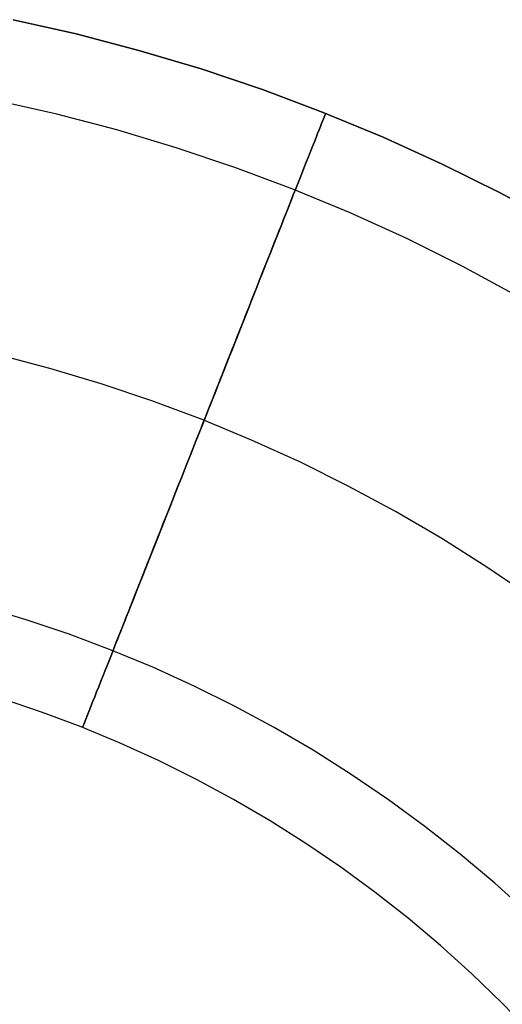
# Model space of a CAD drawing. Header units: millimetres. Extents: x -653 to -103, y 0 to 350.
# Tile 111 of 112: x -139 to -128, y 325 to 349. Entities that reach past the tile are written whole.
import ezdxf

# ---------------------------------------------------------------- set-up
doc = ezdxf.new("R2010")
doc.units = ezdxf.units.MM
doc.layers.add('Level Side Table Ferm Living', color=7, linetype='Continuous', true_color=0x000000)

msp = doc.modelspace()

# ---------------------------------------------------------------- linework, layer by layer
at = {"layer": 'Level Side Table Ferm Living'}
for p, q in [((-139.578, 349.038, 450), (-138.046, 348.692, 450)), ((-139.578, 349.038, 448), (-138.046, 348.692, 448)), ((-139.578, 349.038, 449), (-138.046, 348.692, 449)), ((-138.046, 348.692, 440), (-139.578, 349.038, 440)), ((-138.046, 348.692, 450), (-136.527, 348.294, 450)), ((-138.046, 348.692, 448), (-136.527, 348.294, 448)), ((-138.046, 348.692, 449), (-136.527, 348.294, 449)), ((-136.527, 348.294, 440), (-138.046, 348.692, 440)), ((-136.527, 348.294, 450), (-135.022, 347.845, 450)), ((-136.527, 348.294, 448), (-135.022, 347.845, 448)), ((-136.527, 348.294, 449), (-135.022, 347.845, 449)), ((-135.022, 347.845, 440), (-136.527, 348.294, 440)), ((-135.022, 347.845, 450), (-133.533, 347.344, 450)), ((-135.022, 347.845, 448), (-133.533, 347.344, 448)), ((-135.022, 347.845, 449), (-133.533, 347.344, 449)), ((-133.533, 347.344, 440), (-135.022, 347.845, 440)), ((-133.533, 347.344, 450), (-132.062, 346.793, 450)), ((-133.533, 347.344, 448), (-132.062, 346.793, 448)), ((-133.533, 347.344, 449), (-132.062, 346.793, 449)), ((-132.062, 346.793, 440), (-133.533, 347.344, 440)), ((-138.52, 346.749, 440), (-139.985, 347.08, 440)), ((-132.062, 346.793, 450), (-130.611, 346.192, 450)), ((-132.062, 346.793, 448), (-130.611, 346.192, 448)), ((-132.062, 346.793, 449), (-130.611, 346.192, 449)), ((-130.611, 346.192, 440), (-132.062, 346.793, 440)), ((-137.066, 346.368, 440), (-138.52, 346.749, 440)), ((-132.104, 346.52, 442.059), (-132.08, 346.582, 441.79)), ((-132.08, 346.582, 438.21), (-132.104, 346.52, 437.941)), ((-132.08, 346.582, 441.79), (-132.058, 346.635, 441.518)), ((-132.058, 346.635, 438.482), (-132.08, 346.582, 438.21)), ((-132.058, 346.635, 441.518), (-132.041, 346.68, 441.245)), ((-132.041, 346.68, 438.755), (-132.058, 346.635, 438.482)), ((-132.041, 346.68, 441.245), (-132.027, 346.716, 440.97)), ((-132.027, 346.716, 439.03), (-132.041, 346.68, 438.755)), ((-132.027, 346.716, 440.97), (-132.016, 346.742, 440.693)), ((-132.016, 346.742, 439.307), (-132.027, 346.716, 439.03)), ((-132.016, 346.742, 440.693), (-132.009, 346.76, 440.416)), ((-132.009, 346.76, 439.584), (-132.016, 346.742, 439.307)), ((-132.009, 346.76, 440.416), (-132.005, 346.769, 440.139)), ((-132.005, 346.769, 439.861), (-132.009, 346.76, 439.584)), ((-132.005, 346.769, 440.139), (-132.005, 346.769, 439.861)), ((-135.627, 345.938, 440), (-137.066, 346.368, 440)), ((-132.198, 346.282, 442.852), (-132.164, 346.37, 442.591)), ((-132.164, 346.37, 437.409), (-132.198, 346.282, 437.148)), ((-132.164, 346.37, 442.591), (-132.132, 346.449, 442.326)), ((-132.132, 346.449, 437.674), (-132.164, 346.37, 437.409)), ((-132.132, 346.449, 442.326), (-132.104, 346.52, 442.059)), ((-132.104, 346.52, 437.941), (-132.132, 346.449, 437.674)), ((-132.322, 345.968, 443.613), (-132.278, 346.081, 443.363)), ((-132.278, 346.081, 436.636), (-132.322, 345.968, 436.387)), ((-132.278, 346.081, 443.363), (-132.236, 346.186, 443.109)), ((-132.236, 346.185, 436.89), (-132.278, 346.081, 436.636)), ((-132.236, 346.186, 443.109), (-132.198, 346.282, 442.852)), ((-132.198, 346.282, 437.148), (-132.236, 346.185, 436.89)), ((-130.611, 346.192, 450), (-129.181, 345.541, 450)), ((-130.611, 346.192, 448), (-129.181, 345.541, 448)), ((-130.611, 346.192, 449), (-129.181, 345.541, 449)), ((-129.181, 345.541, 440), (-130.611, 346.192, 440)), ((-134.203, 345.459, 440), (-135.627, 345.938, 440)), ((-132.421, 345.719, 444.1), (-132.37, 345.848, 443.859)), ((-132.37, 345.848, 436.141), (-132.421, 345.719, 435.9)), ((-132.37, 345.848, 443.859), (-132.322, 345.968, 443.613)), ((-132.322, 345.968, 436.387), (-132.37, 345.848, 436.141)), ((-132.475, 345.583, 444.336), (-132.421, 345.719, 444.1)), ((-132.421, 345.719, 435.9), (-132.475, 345.583, 435.664)), ((-132.796, 344.932, 440), (-134.203, 345.459, 440)), ((-132.592, 345.289, 444.792), (-132.532, 345.44, 444.566)), ((-132.532, 345.44, 435.433), (-132.592, 345.288, 435.208)), ((-132.532, 345.44, 444.566), (-132.475, 345.583, 444.336)), ((-132.475, 345.583, 435.664), (-132.532, 345.44, 435.433)), ((-129.181, 345.541, 450), (-127.774, 344.843, 450)), ((-129.181, 345.541, 448), (-127.774, 344.843, 448)), ((-129.181, 345.541, 449), (-127.774, 344.843, 449)), ((-127.774, 344.843, 440), (-129.181, 345.541, 440)), ((-132.72, 344.965, 445.225), (-132.654, 345.13, 445.011)), ((-132.654, 345.13, 434.989), (-132.72, 344.965, 434.775)), ((-132.654, 345.13, 445.011), (-132.592, 345.289, 444.792)), ((-132.592, 345.288, 435.208), (-132.654, 345.13, 434.989)), ((-131.408, 344.357, 440), (-132.796, 344.932, 440)), ((-132.788, 344.793, 445.432), (-132.72, 344.965, 445.225)), ((-132.72, 344.965, 434.775), (-132.788, 344.793, 434.568)), ((-132.768, 344.843, 439.067), (-132.757, 344.87, 439.273)), ((-132.757, 344.87, 440.727), (-132.768, 344.843, 440.934)), ((-132.757, 344.87, 439.273), (-132.749, 344.89, 439.48)), ((-132.749, 344.89, 440.52), (-132.757, 344.87, 440.727)), ((-132.749, 344.89, 439.48), (-132.744, 344.903, 439.688)), ((-132.744, 344.903, 440.312), (-132.749, 344.89, 440.52)), ((-132.744, 344.903, 439.688), (-132.741, 344.91, 439.896)), ((-132.741, 344.91, 440.104), (-132.744, 344.903, 440.312)), ((-132.741, 344.91, 439.896), (-132.741, 344.91, 440.104)), ((-132.86, 344.61, 438.057), (-132.837, 344.67, 438.255)), ((-132.837, 344.67, 441.745), (-132.86, 344.61, 441.943)), ((-132.858, 344.615, 445.632), (-132.788, 344.793, 445.432)), ((-132.788, 344.793, 434.568), (-132.858, 344.615, 434.368)), ((-132.837, 344.67, 438.255), (-132.816, 344.723, 438.456)), ((-132.816, 344.723, 441.545), (-132.837, 344.67, 441.745)), ((-132.816, 344.723, 438.456), (-132.797, 344.769, 438.658)), ((-132.797, 344.769, 441.342), (-132.816, 344.723, 441.545)), ((-132.797, 344.769, 438.658), (-132.781, 344.809, 438.861)), ((-132.781, 344.809, 441.139), (-132.797, 344.769, 441.342)), ((-132.781, 344.809, 438.861), (-132.768, 344.843, 439.067)), ((-132.768, 344.843, 440.934), (-132.781, 344.809, 441.139)), ((-127.774, 344.843, 450), (-126.392, 344.096, 450)), ((-127.774, 344.843, 448), (-126.392, 344.096, 448)), ((-127.774, 344.843, 449), (-126.392, 344.096, 449)), ((-126.392, 344.096, 440), (-127.774, 344.843, 440)), ((-133.007, 344.239, 446.013), (-132.932, 344.43, 445.826)), ((-132.932, 344.43, 434.174), (-133.007, 344.238, 433.987)), ((-132.979, 344.309, 437.29), (-132.946, 344.394, 437.477)), ((-132.946, 344.394, 442.523), (-132.979, 344.309, 442.71)), ((-132.946, 344.394, 437.477), (-132.915, 344.472, 437.668)), ((-132.915, 344.472, 442.332), (-132.946, 344.394, 442.523)), ((-132.932, 344.43, 445.826), (-132.858, 344.615, 445.632)), ((-132.858, 344.615, 434.368), (-132.932, 344.43, 434.174)), ((-132.915, 344.472, 437.668), (-132.886, 344.544, 437.861)), ((-132.886, 344.544, 442.139), (-132.915, 344.472, 442.332)), ((-132.886, 344.544, 437.861), (-132.86, 344.61, 438.057)), ((-132.86, 344.61, 441.943), (-132.886, 344.544, 442.139)), ((-133.085, 344.042, 446.192), (-133.007, 344.239, 446.013)), ((-133.007, 344.238, 433.987), (-133.085, 344.042, 433.808)), ((-133.053, 344.123, 436.925), (-133.015, 344.219, 437.106)), ((-133.015, 344.219, 442.894), (-133.053, 344.123, 443.075)), ((-133.015, 344.219, 437.106), (-132.979, 344.309, 437.29)), ((-132.979, 344.309, 442.71), (-133.015, 344.219, 442.894)), ((-130.04, 343.735, 440), (-131.408, 344.357, 440)), ((-133.085, 344.042, 433.808), (-133.166, 343.839, 433.636)), ((-133.165, 343.839, 446.364), (-133.085, 344.042, 446.192)), ((-133.136, 343.913, 436.575), (-133.094, 344.02, 436.748)), ((-133.094, 344.02, 443.252), (-133.136, 343.913, 443.425)), ((-133.094, 344.02, 436.748), (-133.053, 344.123, 436.925)), ((-133.053, 344.123, 443.075), (-133.094, 344.02, 443.252)), ((-133.277, 343.557, 436.082), (-133.228, 343.681, 436.242)), ((-133.228, 343.681, 443.758), (-133.277, 343.557, 443.918)), ((-133.248, 343.631, 446.529), (-133.165, 343.839, 446.364)), ((-133.166, 343.839, 433.636), (-133.248, 343.631, 433.471)), ((-133.228, 343.681, 436.242), (-133.181, 343.799, 436.406)), ((-133.181, 343.799, 443.594), (-133.228, 343.681, 443.758)), ((-133.181, 343.799, 436.406), (-133.136, 343.913, 436.575)), ((-133.136, 343.913, 443.425), (-133.181, 343.799, 443.594)), ((-128.695, 343.067, 440), (-130.04, 343.735, 440)), ((-133.332, 343.418, 446.685), (-133.248, 343.631, 446.529)), ((-133.248, 343.631, 433.471), (-133.332, 343.417, 433.315)), ((-133.328, 343.428, 435.926), (-133.277, 343.557, 436.082)), ((-133.277, 343.557, 443.918), (-133.328, 343.428, 444.074)), ((-133.507, 342.976, 446.974), (-133.419, 343.199, 446.834)), ((-133.419, 343.199, 433.166), (-133.507, 342.976, 433.026)), ((-133.436, 343.155, 435.63), (-133.381, 343.294, 435.776)), ((-133.381, 343.294, 444.224), (-133.436, 343.155, 444.37)), ((-133.419, 343.199, 446.834), (-133.332, 343.418, 446.685)), ((-133.332, 343.417, 433.315), (-133.419, 343.199, 433.166)), ((-133.381, 343.294, 435.776), (-133.328, 343.428, 435.926)), ((-133.328, 343.428, 444.074), (-133.381, 343.294, 444.224)), ((-133.597, 342.749, 447.106), (-133.507, 342.976, 446.974)), ((-133.507, 342.976, 433.026), (-133.597, 342.749, 432.894)), ((-133.551, 342.864, 435.356), (-133.493, 343.012, 435.49)), ((-133.493, 343.012, 444.51), (-133.551, 342.864, 444.644)), ((-133.493, 343.012, 435.49), (-133.436, 343.155, 435.63)), ((-133.436, 343.155, 444.37), (-133.493, 343.012, 444.51)), ((-127.373, 342.353, 440), (-128.695, 343.067, 440)), ((-133.688, 342.518, 447.229), (-133.597, 342.749, 447.106)), ((-133.597, 342.749, 432.894), (-133.688, 342.518, 432.771)), ((-133.612, 342.712, 435.227), (-133.551, 342.864, 435.356)), ((-133.551, 342.864, 444.644), (-133.612, 342.712, 444.773)), ((-133.782, 342.283, 447.344), (-133.688, 342.518, 447.229)), ((-133.688, 342.518, 432.771), (-133.782, 342.283, 432.656)), ((-133.737, 342.396, 434.986), (-133.673, 342.556, 435.103)), ((-133.673, 342.556, 444.897), (-133.737, 342.396, 445.014)), ((-133.673, 342.556, 435.103), (-133.612, 342.712, 435.227)), ((-133.612, 342.712, 444.773), (-133.673, 342.556, 444.897)), ((-133.876, 342.044, 447.449), (-133.782, 342.283, 447.344)), ((-133.782, 342.283, 432.656), (-133.876, 342.044, 432.551)), ((-133.801, 342.233, 434.875), (-133.737, 342.396, 434.986)), ((-133.737, 342.396, 445.014), (-133.801, 342.232, 445.125)), ((-133.972, 341.802, 447.546), (-133.876, 342.044, 447.449)), ((-133.876, 342.044, 432.551), (-133.972, 341.802, 432.454)), ((-133.935, 341.895, 434.671), (-133.868, 342.065, 434.769)), ((-133.868, 342.065, 445.231), (-133.935, 341.895, 445.329)), ((-133.868, 342.065, 434.769), (-133.801, 342.233, 434.875)), ((-133.801, 342.232, 445.125), (-133.868, 342.065, 445.231)), ((-134.069, 341.557, 447.634), (-133.972, 341.802, 447.546)), ((-133.972, 341.802, 432.454), (-134.069, 341.557, 432.366)), ((-134.004, 341.721, 434.578), (-133.935, 341.895, 434.671)), ((-133.935, 341.895, 445.329), (-134.004, 341.721, 445.422)), ((-134.167, 341.309, 447.712), (-134.069, 341.557, 447.634)), ((-134.069, 341.557, 432.366), (-134.167, 341.309, 432.288)), ((-134.145, 341.366, 434.413), (-134.074, 341.545, 434.492)), ((-134.074, 341.545, 445.508), (-134.145, 341.366, 445.587)), ((-134.074, 341.545, 434.492), (-134.004, 341.721, 434.578)), ((-134.004, 341.721, 445.422), (-134.074, 341.545, 445.508)), ((-134.266, 341.059, 447.781), (-134.167, 341.309, 447.712)), ((-134.167, 341.309, 432.288), (-134.266, 341.059, 432.219)), ((-134.216, 341.184, 434.34), (-134.145, 341.366, 434.413)), ((-134.145, 341.366, 445.587), (-134.216, 341.184, 445.66)), ((-134.366, 340.807, 447.841), (-134.266, 341.059, 447.781)), ((-134.266, 341.059, 432.219), (-134.366, 340.807, 432.159)), ((-134.289, 341.001, 434.275), (-134.216, 341.184, 434.34)), ((-134.216, 341.184, 445.66), (-134.289, 341.001, 445.725)), ((-138.685, 340.591, 448), (-139.94, 340.92, 448)), ((-138.685, 340.591, 432), (-139.94, 340.92, 432)), ((-138.685, 340.591, 434), (-139.94, 340.92, 434)), ((-138.685, 340.591, 446), (-139.94, 340.92, 446)), ((-134.437, 340.627, 434.164), (-134.363, 340.815, 434.216)), ((-134.363, 340.815, 445.784), (-134.437, 340.627, 445.836)), ((-134.363, 340.815, 434.216), (-134.289, 341.001, 434.275)), ((-134.289, 341.001, 445.725), (-134.363, 340.815, 445.784)), ((-137.442, 340.22, 448), (-138.685, 340.591, 448)), ((-137.442, 340.22, 432), (-138.685, 340.591, 432)), ((-137.442, 340.22, 434), (-138.685, 340.591, 434)), ((-137.442, 340.22, 446), (-138.685, 340.591, 446)), ((-134.512, 340.438, 434.119), (-134.437, 340.627, 434.164)), ((-134.437, 340.627, 445.836), (-134.512, 340.438, 445.881)), ((-134.466, 340.553, 447.891), (-134.366, 340.807, 447.841)), ((-134.366, 340.807, 432.159), (-134.466, 340.553, 432.108)), ((-134.587, 340.248, 434.081), (-134.512, 340.438, 434.119)), ((-134.512, 340.438, 445.881), (-134.587, 340.248, 445.919)), ((-134.567, 340.298, 447.932), (-134.466, 340.553, 447.891)), ((-134.466, 340.553, 432.108), (-134.567, 340.298, 432.068)), ((-136.212, 339.806, 448), (-137.442, 340.22, 448)), ((-136.212, 339.806, 432), (-137.442, 340.22, 432)), ((-136.212, 339.806, 434), (-137.442, 340.22, 434)), ((-136.212, 339.806, 446), (-137.442, 340.22, 446)), ((-134.669, 340.041, 447.964), (-134.567, 340.298, 447.932)), ((-134.567, 340.298, 432.068), (-134.669, 340.041, 432.036)), ((-134.663, 340.056, 434.051), (-134.587, 340.248, 434.081)), ((-134.587, 340.248, 445.919), (-134.663, 340.056, 445.949)), ((-134.816, 339.671, 434.011), (-134.739, 339.864, 434.027)), ((-134.739, 339.864, 445.973), (-134.816, 339.671, 445.989)), ((-134.771, 339.784, 447.985), (-134.669, 340.041, 447.964)), ((-134.669, 340.041, 432.036), (-134.771, 339.784, 432.015)), ((-134.739, 339.864, 434.027), (-134.663, 340.056, 434.051)), ((-134.663, 340.056, 445.949), (-134.739, 339.864, 445.973)), ((-134.997, 339.351, 448), (-136.212, 339.806, 448)), ((-134.997, 339.351, 432), (-136.212, 339.806, 432)), ((-134.997, 339.351, 434), (-136.212, 339.806, 434)), ((-134.997, 339.351, 446), (-136.212, 339.806, 446)), ((-134.892, 339.477, 434.002), (-134.816, 339.671, 434.011)), ((-134.816, 339.671, 445.989), (-134.892, 339.477, 445.998)), ((-134.873, 339.526, 447.997), (-134.771, 339.784, 447.985)), ((-134.771, 339.784, 432.015), (-134.873, 339.526, 432.003)), ((-134.975, 339.268, 448), (-134.873, 339.526, 447.997)), ((-134.873, 339.526, 432.003), (-134.975, 339.267, 432)), ((-134.969, 339.284, 434), (-134.892, 339.477, 434.002)), ((-134.892, 339.477, 445.998), (-134.969, 339.284, 446)), ((-135.077, 339.009, 447.992), (-134.975, 339.268, 448)), ((-134.975, 339.267, 432), (-135.077, 339.009, 432.007)), ((-134.969, 339.284, 446), (-135.046, 339.09, 445.994)), ((-135.045, 339.09, 434.006), (-134.969, 339.284, 434)), ((-133.798, 338.854, 448), (-134.997, 339.351, 448)), ((-133.798, 338.854, 432), (-134.997, 339.351, 432)), ((-133.798, 338.854, 434), (-134.997, 339.351, 434)), ((-133.798, 338.854, 446), (-134.997, 339.351, 446)), ((-135.179, 338.752, 447.976), (-135.077, 339.009, 447.992)), ((-135.077, 339.009, 432.007), (-135.179, 338.752, 432.024)), ((-135.122, 338.897, 434.018), (-135.045, 339.09, 434.006)), ((-135.046, 339.09, 445.994), (-135.122, 338.897, 445.982)), ((-135.281, 338.495, 447.949), (-135.179, 338.752, 447.976)), ((-135.179, 338.752, 432.024), (-135.281, 338.495, 432.051)), ((-135.274, 338.512, 434.065), (-135.198, 338.704, 434.038)), ((-135.198, 338.704, 445.962), (-135.274, 338.512, 445.935)), ((-135.198, 338.704, 434.038), (-135.122, 338.897, 434.018)), ((-135.122, 338.897, 445.982), (-135.198, 338.704, 445.962)), ((-132.617, 338.317, 448), (-133.798, 338.854, 448)), ((-132.617, 338.317, 432), (-133.798, 338.854, 432)), ((-132.617, 338.317, 434), (-133.798, 338.854, 434)), ((-132.617, 338.317, 446), (-133.798, 338.854, 446)), ((-135.383, 338.239, 447.913), (-135.281, 338.495, 447.949)), ((-135.281, 338.495, 432.051), (-135.383, 338.239, 432.087)), ((-135.35, 338.321, 434.099), (-135.274, 338.512, 434.065)), ((-135.274, 338.512, 445.935), (-135.35, 338.321, 445.901)), ((-135.483, 337.984, 447.868), (-135.383, 338.239, 447.913)), ((-135.383, 338.239, 432.087), (-135.483, 337.984, 432.132)), ((-135.425, 338.131, 434.141), (-135.35, 338.321, 434.099)), ((-135.35, 338.321, 445.901), (-135.425, 338.131, 445.859)), ((-131.455, 337.74, 448), (-132.617, 338.317, 448)), ((-131.455, 337.74, 432), (-132.617, 338.317, 432)), ((-131.455, 337.74, 434), (-132.617, 338.317, 434)), ((-131.455, 337.74, 446), (-132.617, 338.317, 446)), ((-135.584, 337.731, 447.812), (-135.483, 337.984, 447.868)), ((-135.483, 337.984, 432.132), (-135.584, 337.731, 432.188)), ((-135.5, 337.943, 434.189), (-135.425, 338.131, 434.141)), ((-135.425, 338.131, 445.859), (-135.5, 337.943, 445.811)), ((-135.683, 337.48, 447.748), (-135.584, 337.731, 447.812)), ((-135.584, 337.731, 432.188), (-135.683, 337.48, 432.252)), ((-135.647, 337.571, 434.307), (-135.574, 337.756, 434.244)), ((-135.574, 337.756, 445.756), (-135.647, 337.571, 445.693)), ((-135.574, 337.756, 434.244), (-135.5, 337.943, 434.189)), ((-135.5, 337.943, 445.811), (-135.574, 337.756, 445.756)), ((-130.313, 337.123, 448), (-131.455, 337.74, 448)), ((-130.313, 337.123, 432), (-131.455, 337.74, 432)), ((-130.313, 337.123, 434), (-131.455, 337.74, 434)), ((-130.313, 337.123, 446), (-131.455, 337.74, 446)), ((-135.782, 337.231, 447.674), (-135.683, 337.48, 447.748)), ((-135.683, 337.48, 432.252), (-135.782, 337.231, 432.326)), ((-135.719, 337.389, 434.376), (-135.647, 337.571, 434.307)), ((-135.647, 337.571, 445.693), (-135.719, 337.389, 445.624)), ((-135.79, 337.208, 434.452), (-135.719, 337.389, 434.376)), ((-135.719, 337.389, 445.624), (-135.79, 337.208, 445.548)), ((-135.93, 336.856, 434.624), (-135.861, 337.031, 434.534)), ((-135.861, 337.031, 445.466), (-135.93, 336.856, 445.376)), ((-135.879, 336.984, 447.591), (-135.782, 337.231, 447.674)), ((-135.782, 337.231, 432.326), (-135.879, 336.984, 432.409)), ((-135.861, 337.031, 434.534), (-135.79, 337.208, 434.452)), ((-135.79, 337.208, 445.548), (-135.861, 337.031, 445.466)), ((-129.193, 336.468, 448), (-130.313, 337.123, 448)), ((-129.193, 336.468, 432), (-130.313, 337.123, 432)), ((-129.193, 336.468, 434), (-130.313, 337.123, 434)), ((-129.193, 336.468, 446), (-130.313, 337.123, 446)), ((-135.998, 336.684, 434.719), (-135.93, 336.856, 434.624)), ((-135.93, 336.856, 445.376), (-135.998, 336.684, 445.281)), ((-135.976, 336.741, 447.499), (-135.879, 336.984, 447.591)), ((-135.879, 336.984, 432.409), (-135.976, 336.741, 432.501)), ((-136.071, 336.5, 447.398), (-135.976, 336.741, 447.499)), ((-135.976, 336.741, 432.501), (-136.071, 336.5, 432.602)), ((-136.065, 336.515, 434.821), (-135.998, 336.684, 434.719)), ((-135.998, 336.684, 445.281), (-136.065, 336.515, 445.179)), ((-136.195, 336.188, 435.044), (-136.131, 336.349, 434.93)), ((-136.131, 336.349, 445.07), (-136.195, 336.188, 444.956)), ((-136.165, 336.263, 447.288), (-136.071, 336.5, 447.398)), ((-136.071, 336.5, 432.602), (-136.165, 336.263, 432.712)), ((-136.131, 336.349, 434.93), (-136.065, 336.515, 434.821)), ((-136.065, 336.515, 445.179), (-136.131, 336.349, 445.07)), ((-128.096, 335.775, 448), (-129.193, 336.468, 448)), ((-128.096, 335.775, 432), (-129.193, 336.468, 432)), ((-128.096, 335.775, 434), (-129.193, 336.468, 434)), ((-128.096, 335.775, 446), (-129.193, 336.468, 446)), ((-136.257, 336.03, 447.169), (-136.165, 336.263, 447.288)), ((-136.165, 336.263, 432.712), (-136.257, 336.03, 432.831)), ((-136.257, 336.03, 435.164), (-136.195, 336.188, 435.044)), ((-136.195, 336.188, 444.956), (-136.257, 336.029, 444.836)), ((-136.377, 335.726, 435.422), (-136.318, 335.875, 435.291)), ((-136.318, 335.875, 444.71), (-136.377, 335.726, 444.578)), ((-136.348, 335.801, 447.041), (-136.257, 336.03, 447.169)), ((-136.257, 336.03, 432.831), (-136.348, 335.801, 432.959)), ((-136.318, 335.875, 435.291), (-136.257, 336.03, 435.164)), ((-136.257, 336.029, 444.836), (-136.318, 335.875, 444.71)), ((-136.524, 335.355, 446.761), (-136.437, 335.576, 446.905)), ((-136.437, 335.576, 433.095), (-136.524, 335.355, 433.239)), ((-136.491, 335.439, 435.702), (-136.435, 335.58, 435.56)), ((-136.435, 335.58, 444.44), (-136.491, 335.439, 444.298)), ((-136.437, 335.576, 446.905), (-136.348, 335.801, 447.041)), ((-136.348, 335.801, 432.959), (-136.437, 335.576, 433.095)), ((-136.435, 335.58, 435.56), (-136.377, 335.726, 435.422)), ((-136.377, 335.726, 444.578), (-136.435, 335.58, 444.44)), ((-127.024, 335.045, 448), (-128.096, 335.775, 448)), ((-127.024, 335.045, 432), (-128.096, 335.775, 432)), ((-127.024, 335.045, 434), (-128.096, 335.775, 434)), ((-127.024, 335.045, 446), (-128.096, 335.775, 446)), ((-136.61, 335.139, 446.608), (-136.524, 335.355, 446.761)), ((-136.524, 335.355, 433.239), (-136.61, 335.139, 433.392)), ((-136.545, 335.303, 435.85), (-136.491, 335.439, 435.702)), ((-136.491, 335.439, 444.298), (-136.545, 335.303, 444.15)), ((-136.693, 334.929, 446.448), (-136.61, 335.139, 446.608)), ((-136.61, 335.139, 433.392), (-136.693, 334.929, 433.552)), ((-136.647, 335.045, 436.161), (-136.597, 335.171, 436.003)), ((-136.597, 335.171, 443.997), (-136.647, 335.045, 443.839)), ((-136.597, 335.171, 436.003), (-136.545, 335.303, 435.85)), ((-136.545, 335.303, 444.15), (-136.597, 335.171, 443.997)), ((-136.774, 334.723, 446.279), (-136.693, 334.929, 446.448)), ((-136.693, 334.929, 433.552), (-136.774, 334.723, 433.721)), ((-136.741, 334.807, 436.49), (-136.695, 334.923, 436.323)), ((-136.695, 334.923, 443.677), (-136.741, 334.807, 443.51)), ((-136.695, 334.923, 436.323), (-136.647, 335.045, 436.161)), ((-136.647, 335.045, 443.839), (-136.695, 334.923, 443.677)), ((-139.257, 334.501, 440), (-140.304, 334.813, 440)), ((-136.853, 334.523, 446.104), (-136.774, 334.723, 446.279)), ((-136.774, 334.723, 433.721), (-136.853, 334.523, 433.896)), ((-136.826, 334.592, 436.836), (-136.785, 334.697, 436.661)), ((-136.785, 334.697, 443.339), (-136.826, 334.592, 443.164)), ((-136.785, 334.697, 436.661), (-136.741, 334.807, 436.49)), ((-136.741, 334.807, 443.51), (-136.785, 334.697, 443.339)), ((-138.221, 334.152, 440), (-139.257, 334.501, 440)), ((-136.937, 334.312, 437.383), (-136.903, 334.399, 437.197)), ((-136.903, 334.399, 442.803), (-136.937, 334.312, 442.617)), ((-136.93, 334.329, 445.92), (-136.853, 334.523, 446.104)), ((-136.853, 334.523, 433.896), (-136.93, 334.329, 434.08)), ((-136.903, 334.399, 437.197), (-136.866, 334.493, 437.015)), ((-136.866, 334.493, 442.985), (-136.903, 334.399, 442.803)), ((-136.866, 334.493, 437.015), (-136.826, 334.592, 436.836)), ((-136.826, 334.592, 443.164), (-136.866, 334.493, 442.985)), ((-137.198, 333.769, 440), (-138.221, 334.152, 440)), ((-137.077, 333.96, 445.533), (-137.005, 334.141, 445.73)), ((-137.005, 334.141, 434.27), (-137.077, 333.959, 434.467)), ((-137.027, 334.086, 437.959), (-136.999, 334.155, 437.764)), ((-136.999, 334.155, 442.236), (-137.027, 334.086, 442.041)), ((-137.005, 334.141, 445.73), (-136.93, 334.329, 445.92)), ((-136.93, 334.329, 434.08), (-137.005, 334.141, 434.27)), ((-136.999, 334.155, 437.764), (-136.969, 334.23, 437.572)), ((-136.969, 334.23, 442.428), (-136.999, 334.155, 442.236)), ((-136.969, 334.23, 437.572), (-136.937, 334.312, 437.383)), ((-136.937, 334.312, 442.617), (-136.969, 334.23, 442.428)), ((-137.146, 333.784, 445.329), (-137.077, 333.96, 445.533)), ((-137.077, 333.959, 434.467), (-137.146, 333.784, 434.671)), ((-137.111, 333.874, 438.759), (-137.093, 333.917, 438.556)), ((-137.093, 333.917, 441.444), (-137.111, 333.874, 441.241)), ((-137.093, 333.917, 438.556), (-137.074, 333.967, 438.355)), ((-137.074, 333.967, 441.645), (-137.093, 333.917, 441.444)), ((-137.074, 333.967, 438.355), (-137.051, 334.023, 438.156)), ((-137.051, 334.023, 441.844), (-137.074, 333.967, 441.645)), ((-137.051, 334.023, 438.156), (-137.027, 334.086, 437.959)), ((-137.027, 334.086, 442.041), (-137.051, 334.023, 441.844)), ((-137.213, 333.616, 445.119), (-137.146, 333.784, 445.329)), ((-137.146, 333.784, 434.671), (-137.213, 333.616, 434.881)), ((-136.189, 333.351, 440), (-137.198, 333.769, 440)), ((-137.158, 333.753, 440), (-137.157, 333.757, 439.792)), ((-137.157, 333.757, 440.208), (-137.158, 333.753, 440)), ((-137.157, 333.757, 439.792), (-137.153, 333.767, 439.584)), ((-137.153, 333.767, 440.416), (-137.157, 333.757, 440.208)), ((-137.153, 333.767, 439.584), (-137.146, 333.784, 439.376)), ((-137.146, 333.784, 440.624), (-137.153, 333.767, 440.416)), ((-137.146, 333.784, 439.376), (-137.137, 333.807, 439.17)), ((-137.137, 333.807, 440.83), (-137.146, 333.784, 440.624)), ((-137.137, 333.807, 439.17), (-137.125, 333.837, 438.964)), ((-137.125, 333.837, 441.036), (-137.137, 333.807, 440.83)), ((-137.125, 333.837, 438.964), (-137.111, 333.874, 438.759)), ((-137.111, 333.874, 441.241), (-137.125, 333.837, 441.036)), ((-137.338, 333.299, 444.68), (-137.277, 333.454, 444.902)), ((-137.277, 333.454, 435.098), (-137.338, 333.299, 435.32)), ((-137.277, 333.454, 444.902), (-137.213, 333.616, 445.119)), ((-137.213, 333.616, 434.881), (-137.277, 333.454, 435.098)), ((-137.396, 333.152, 444.452), (-137.338, 333.299, 444.68)), ((-137.338, 333.299, 435.32), (-137.396, 333.152, 435.548)), ((-135.194, 332.898, 440), (-136.189, 333.351, 440)), ((-137.504, 332.88, 443.98), (-137.452, 333.012, 444.218)), ((-137.452, 333.012, 435.782), (-137.504, 332.88, 436.02)), ((-137.452, 333.012, 444.218), (-137.396, 333.152, 444.452)), ((-137.396, 333.152, 435.548), (-137.452, 333.012, 435.782)), ((-137.6, 332.638, 443.489), (-137.554, 332.755, 443.737)), ((-137.554, 332.755, 436.263), (-137.6, 332.638, 436.511)), ((-137.554, 332.755, 443.737), (-137.504, 332.88, 443.98)), ((-137.504, 332.88, 436.02), (-137.554, 332.755, 436.263)), ((-134.215, 332.412, 440), (-135.194, 332.898, 440)), ((-138.891, 332.268, 440), (-139.862, 332.594, 440)), ((-137.682, 332.429, 442.981), (-137.643, 332.53, 443.237)), ((-137.643, 332.53, 436.763), (-137.682, 332.429, 437.019)), ((-137.643, 332.53, 443.237), (-137.6, 332.638, 443.489)), ((-137.6, 332.638, 436.511), (-137.643, 332.53, 436.763)), ((-137.932, 331.908, 440), (-138.891, 332.268, 440)), ((-137.782, 332.179, 442.193), (-137.752, 332.254, 442.459)), ((-137.752, 332.254, 437.541), (-137.782, 332.179, 437.807)), ((-137.752, 332.254, 442.459), (-137.719, 332.337, 442.722)), ((-137.719, 332.337, 437.278), (-137.752, 332.254, 437.541)), ((-137.719, 332.337, 442.722), (-137.682, 332.429, 442.981)), ((-137.682, 332.429, 437.019), (-137.719, 332.337, 437.278)), ((-133.254, 331.893, 440), (-134.215, 332.412, 440)), ((-137.866, 331.965, 441.107), (-137.85, 332.005, 441.382)), ((-137.85, 332.005, 438.618), (-137.866, 331.965, 438.893)), ((-137.85, 332.005, 441.382), (-137.831, 332.054, 441.654)), ((-137.831, 332.054, 438.346), (-137.85, 332.005, 438.618)), ((-137.831, 332.054, 441.654), (-137.808, 332.112, 441.925)), ((-137.808, 332.112, 438.075), (-137.831, 332.054, 438.346)), ((-137.808, 332.112, 441.925), (-137.782, 332.179, 442.193)), ((-137.782, 332.179, 437.807), (-137.808, 332.112, 438.075)), ((-136.985, 331.516, 440), (-137.932, 331.908, 440)), ((-137.894, 331.894, 440), (-137.893, 331.898, 440.278)), ((-137.893, 331.898, 439.722), (-137.894, 331.894, 440)), ((-137.893, 331.898, 440.278), (-137.887, 331.912, 440.555)), ((-137.887, 331.912, 439.445), (-137.893, 331.898, 439.722)), ((-137.887, 331.912, 440.555), (-137.879, 331.934, 440.832)), ((-137.879, 331.934, 439.168), (-137.887, 331.912, 439.445)), ((-137.879, 331.934, 440.832), (-137.866, 331.965, 441.107)), ((-137.866, 331.965, 438.893), (-137.879, 331.934, 439.168)), ((-132.311, 331.341, 440), (-133.254, 331.893, 440)), ((-136.053, 331.092, 440), (-136.985, 331.516, 440)), ((-131.387, 330.758, 440), (-132.311, 331.341, 440)), ((-135.135, 330.637, 440), (-136.053, 331.092, 440)), ((-134.234, 330.15, 440), (-135.135, 330.637, 440)), ((-130.484, 330.143, 440), (-131.387, 330.758, 440)), ((-133.35, 329.633, 440), (-134.234, 330.15, 440)), ((-129.602, 329.498, 440), (-130.484, 330.143, 440)), ((-132.484, 329.085, 440), (-133.35, 329.633, 440)), ((-128.743, 328.823, 440), (-129.602, 329.498, 440)), ((-131.637, 328.509, 440), (-132.484, 329.085, 440)), ((-127.907, 328.119, 440), (-128.743, 328.823, 440)), ((-130.81, 327.904, 440), (-131.637, 328.509, 440)), ((-127.096, 327.387, 440), (-127.907, 328.119, 440)), ((-130.005, 327.271, 440), (-130.81, 327.904, 440)), ((-129.221, 326.611, 440), (-130.005, 327.271, 440)), ((-128.461, 325.925, 440), (-129.221, 326.611, 440)), ((-127.724, 325.213, 440), (-128.461, 325.925, 440)), ((-127.012, 324.477, 440), (-127.724, 325.213, 440))]:
    msp.add_line(p, q, dxfattribs=at)

doc.saveas('drawing.dxf')
